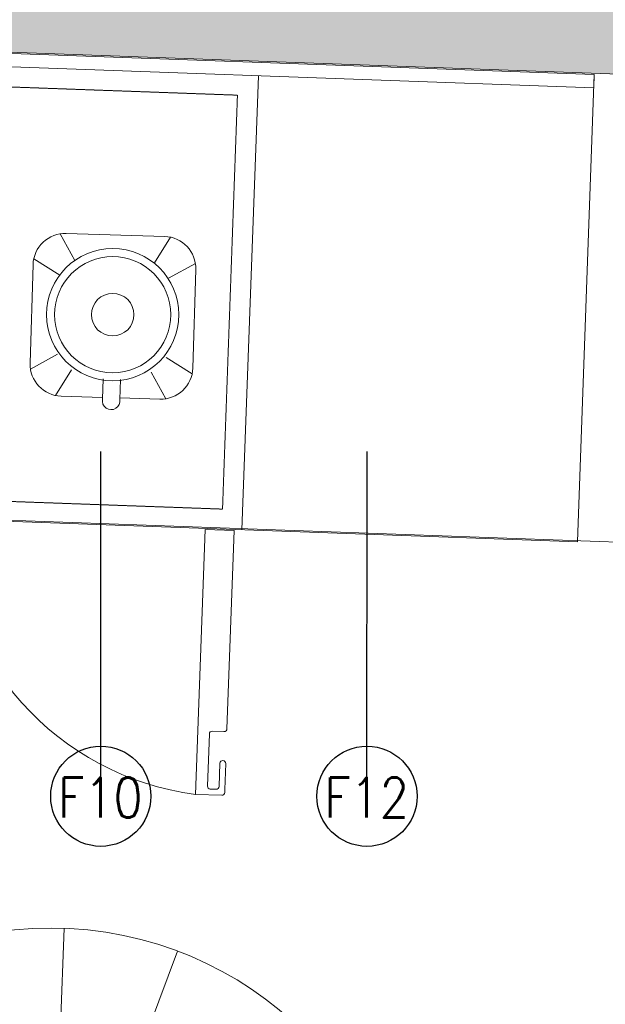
# Model space of a CAD drawing. Header units: millimetres. Extents: x 256680 to 410391, y -77299 to -22623.
# Tile 229 of 241: x 388263 to 389140, y -27393 to -25919. Entities that reach past the tile are written whole.
import ezdxf
from ezdxf.lldxf.tags import DXFTag

# ---------------------------------------------------------------- set-up
doc = ezdxf.new("R2010")
doc.units = ezdxf.units.MM
doc.header["$LTSCALE"] = 2.5
doc.linetypes.add('DASHED', pattern=[19.05, 12.7, -6.35])
for name, color, linetype, lineweight in [('ELEVATION 1', 143, 'Continuous', 18), ('ELEVATION 4', 157, 'Continuous', 9), ('FURNITURES', 30, 'Continuous', 15), ('HATCH LIGHT', 250, 'Continuous', 0), ('HATCH MEDIUM', 251, 'Continuous', 5), ('K Equipment', 30, 'Continuous', 9), ('K Equipment UC', 251, 'Continuous', 5), ('ROOM TEXT', 7, 'Continuous', 5)]:
    doc.layers.add(name, color=color, linetype=linetype, lineweight=lineweight)
doc.styles.add('MTEXT', font='romans.shx', dxfattribs={"width": 0.85})
doc.styles.get("Standard").update_dxf_attribs({"font": 'GOTHIC.TTF'})
tags = doc.linetypes.add('DOT2', pattern=[3.175, 0, -3.175]).pattern_tags.tags
tags[6:7] = [DXFTag(74, 4), DXFTag(75, 0), DXFTag(340, '0'), DXFTag(46, 1.0), DXFTag(50, 0.0), DXFTag(44, 0.0), DXFTag(45, 0.0)]
tags[4:5] = [DXFTag(74, 4), DXFTag(75, 0), DXFTag(340, '0'), DXFTag(46, 1.0), DXFTag(50, 0.0), DXFTag(44, 0.0), DXFTag(45, 0.0)]
doc.dimstyles.new('AJKD_30', dxfattribs={"dimscale": 30, "dimtxt": 2, "dimasz": 1, "dimexe": 0.8, "dimexo": 0.8, "dimgap": 0.5, "dimtad": 1, "dimdec": 0, "dimzin": 0, "dimdsep": 46, "dimtxsty": 'Standard', "dimblk": 'ARCHTICK', "dimcen": 0.125, "dimclrd": 251, "dimclre": 251, "dimclrt": 42, "dimadec": 0, "dimazin": 0, "dimtfac": 1, "dimtdec": 0, "dimtix": 1, "dimtmove": 0, "dimatfit": 3, "dimfxl": 1, "dimtolj": 1, "dimtzin": 0, "dimarcsym": 1})

# ---------------------------------------------------------------- blocks, each defined once
blk = doc.blocks.new('SDADFGSDF')
blk.add_line((70290.6, 13800), (70290.6, 13120))
for points in [[(70793, 13120), (70793, 13820), (68993, 13820), (68993, 13120)], [(70793, 13800), (70793, 13820), (68993, 13820), (68993, 13800)]]:
    blk.add_lwpolyline(points, close=True)
at = {"linetype": 'DASHED', "ltscale": 0.03}
blk.add_lwpolyline([(70260.4, 13770), (70260.4, 13150), (69023.1, 13150), (69023.1, 13770)], close=True, dxfattribs=at)
blk.add_lwpolyline([(70265.9, 12730.5, 0.414214), (70270.2, 12734.9), (70270.2, 12769.6, -0.414214), (70274.6, 12773.9), (70274.6, 12773.9, -0.414214), (70278.9, 12769.6), (70278.9, 12730.5), (70278.9, 12726.2, -0.414214), (70274.6, 12721.9), (70235.5, 12721.9), (70235.5, 13118.8), (70278.9, 13118.8), (70278.9, 12821.6, -0.414214), (70274.6, 12817.3), (70257.2, 12817.3, 0.414214), (70252.9, 12812.9), (70252.9, 12734.9, 0.414214), (70257.2, 12730.5), (70265.9, 12730.5)], format="xyb")
at = {"linetype": 'DOT2', "ltscale": 0.05}
blk.add_arc((70274.6, 13141.3), 421.3, 183.0641, 264.6807, dxfattribs=at)
blk = doc.blocks.new('BLENDOR')
at = {"layer": 'K Equipment', "color": 6}
for p, q in [((35, 300), (58.2, 260.5)), ((43.8, 300.8), (191.4, 300.8)), ((200.1, 300), (176.9, 260.5)), ((-4.2, 105.2), (-4.2, 252.8)), ((-3.4, 261.6), (35.7, 238.6)), ((238.6, 261.6), (199.4, 238.6)), ((239.4, 252.8), (239.4, 192.9)), ((211.6, 192.9), (241.8, 192.9)), ((211.6, 167.1), (241.8, 167.1)), ((239.4, 167.1), (239.4, 105.2)), ((-3.4, 96.5), (35.7, 119.5)), ((238.6, 96.5), (199.4, 119.5)), ((35, 58), (58.2, 97.6)), ((200.1, 58), (176.9, 97.6)), ((191.4, 57.2), (43.8, 57.2))]:
    blk.add_line(p, q, dxfattribs=at)
for radius in [98.9, 86.9, 31.9]:
    blk.add_circle((115.1, 178.5), radius, dxfattribs=at)
for centre, radius, start, end in [((43.8, 252.8), 48, 90, 180), ((191.4, 252.8), 48, 0, 90), ((244.2, 180), 13.1, 259.5146, 100.4854), ((43.8, 105.2), 48, 180, 270), ((191.4, 105.2), 48, 270, 0)]:
    blk.add_arc(centre, radius, start, end, dxfattribs=at)
blk = doc.blocks.new('t')
for p, q in [((119721.4, -21429.1), (119721.4, -20655.6)), ((119721.4, -21429.1), (120009.1, -20711.1)), ((119721.4, -21429.1), (120195.6, -20818)), ((119721.4, -21429.1), (120383.6, -21029.3)), ((118947.9, -21429.1), (120494.9, -21429.1)), ((119721.4, -21429.1), (118988.2, -21675.7)), ((119721.4, -21429.1), (119433.7, -22147.2)), ((119721.4, -21429.1), (119586.6, -22190.8)), ((119721.4, -21429.1), (120200.7, -22036.3))]:
    blk.add_line(p, q)
blk.add_circle((119721.4, -21429.1), 773.5)
blk = doc.blocks.new('_ArchTick')
at = {"color": 0, "linetype": 'ByBlock', "const_width": 0.15}
blk.add_lwpolyline([(-0.5, -0.5), (0.5, 0.5)], dxfattribs=at)

msp = doc.modelspace()

# ---------------------------------------------------------------- hatches: boundary and pattern name
at = {"layer": 'HATCH LIGHT', "true_color": 0x636466}
h = msp.add_hatch(dxfattribs=at)
h.set_pattern_fill('ANSI32', color=251, scale=6)
h.set_pattern_definition([(45, (318543.99, -46725.026), (-40.411153, 40.411153), []), (45, (318570.93, -46725.026), (-40.411153, 40.411153), [])])
h.paths.add_polyline_path([(395686.8, -32590), (395492.9, -32638.8), (395674.4, -33359.7), (383121.8, -33359.6, -0.000263), (383107.3, -33559.6), (395931, -33559.7)])
h.paths.add_polyline_path([(383535.7, -25157.1), (383335.6, -25157.1, -0.011972), (382854.4, -34256), (383055, -34256, 0.01196)])
h.paths.add_polyline_path([(383519.3, -25697.6), (393198.3, -26046.6, 0.003501), (393692.4, -26800.6), (393860, -26691.5), (393309.9, -25850.5), (383525.6, -25497.7, -0.000262)])
h = msp.add_hatch(dxfattribs=at)
h.set_pattern_fill('ANSI36', color=251, scale=7)
h.set_pattern_definition([(45, (318543.99, -46725.026), (11.786586, 43.2174826), [55.5625, -11.1125, 0, -11.1125])])
h.paths.add_polyline_path([(389644.4, -26789), (390583.8, -26822.8), (390611.5, -26053.4), (393142.6, -26144.6), (393609.1, -26856), (393692.4, -26800.6, -0.003501), (393198.3, -26046.6), (390145.4, -25936.7, -0.403697), (390531, -26336.4, -1), (389731, -26336.4, -0.424809), (390145.4, -25936.7), (386312.9, -25798.4), (386309.3, -25898.3), (389672.1, -26019.5)])

# ---------------------------------------------------------------- linework, layer by layer
at = {"layer": 'ELEVATION 1'}
msp.add_lwpolyline([(393692.4, -26800.6), (393609.1, -26856), (393142.6, -26144.6), (390611.5, -26053.4), (390583.8, -26822.8), (389644.4, -26789), (389672.1, -26019.5), (386309.3, -25898.3)], dxfattribs=at)
at = {"layer": 'FURNITURES'}
msp.add_line((389646.9, -26719), (387283.4, -26633.8), dxfattribs=at)
msp.add_arc((390630.5, -26754.5), 2715, 224.5735, 353.9316, dxfattribs=at)

# ---------------------------------------------------------------- block references
at = {"layer": 'HATCH MEDIUM', "xscale": -0.6936824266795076, "yscale": 0.6936824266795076, "zscale": 0.6936824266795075, "rotation": 87.93518763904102}
msp.add_blockref('t', (376447.4, 55714.7), dxfattribs=at)
at = {"layer": 'K Equipment', "rotation": 268.2983913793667}
msp.add_blockref('BLENDOR', (388227.6, -26240.5), dxfattribs=at)
at = {"layer": 'K Equipment UC', "rotation": 357.9351876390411}
msp.add_blockref('SDADFGSDF', (317878.4, -37261.9), dxfattribs=at)

# ---------------------------------------------------------------- texts
at = {"layer": 'ROOM TEXT', "char_height": 60, "attachment_point": 1, "style": 'MTEXT'}
for s, insert in [('\\A1;\\pxqc;F10', (388298.7, -27053.7, 0.2)), ('\\A1;\\pxqc;F12', (388697.1, -27053.7, 0.2))]:
    msp.add_mtext_dynamic_manual_height_columns(s, width=170.917, gutter_width=1.8, heights=[0], dxfattribs=dict(at, insert=insert))

# ---------------------------------------------------------------- leaders
at = {"layer": 'ELEVATION 4'}
for points in [[(388384.8, -27081.7), (388384.8, -26565.7)], [(388783.1, -27081.7), (388783.2, -26565.7)]]:
    msp.add_leader(points, dimstyle='AJKD_30', override={"dimasz": 5, "dimgap": 0.5, "dimtad": 0, "dimldrblk": 'DotBlank', "dimfxl": 0.18, "dimfxlon": 1, "dimarcsym": 2}, dxfattribs=at)

doc.saveas('drawing.dxf')
